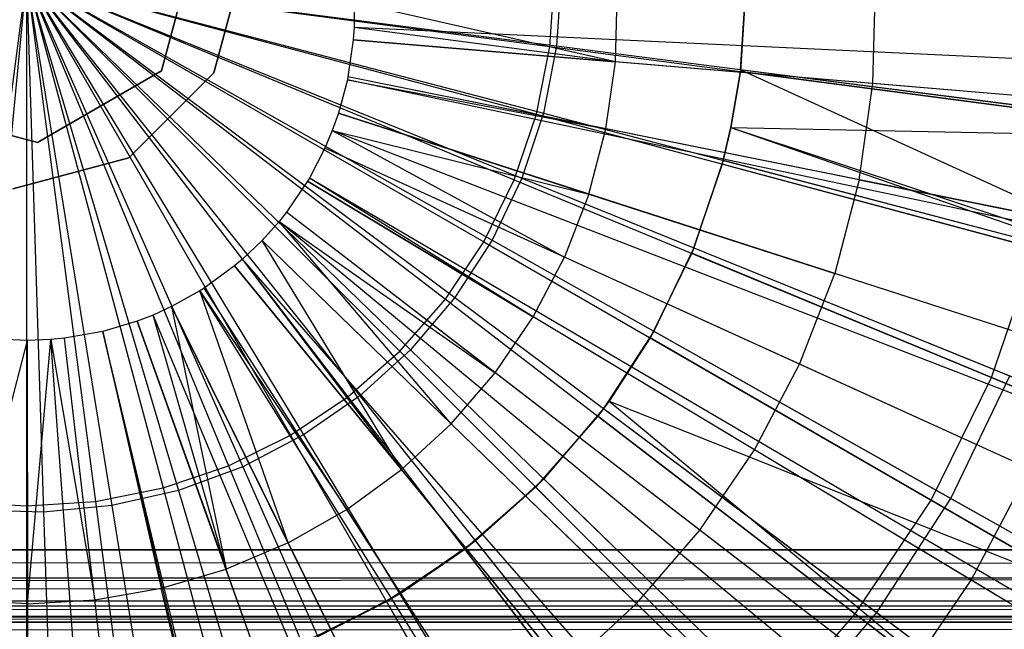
# Model space of a CAD drawing. Extents: x 0.2 to 40.1, y -6.7 to 6.7.
# Tile 244 of 256: x 18.817 to 19.354, y -3.792 to -3.46. Entities that reach past the tile are written whole.
import ezdxf

# ---------------------------------------------------------------- set-up
doc = ezdxf.new("R2010")
doc.units = 0
doc.header["$MEASUREMENT"] = 0
doc.layers.get('0').update_dxf_attribs({"color": 13, "linetype": 'CONTINUOUS'})

# ---------------------------------------------------------------- blocks, each defined once
blk = doc.blocks.new('SNOWBALL_XIV_PM3_STL')
at = {"color": 0}
for p, q in [((18.89401, -3.48748, 5.22034), (18.91427, -3.41185, 5.22034)), ((18.91427, -3.41185, 50.90144), (18.89401, -3.48748, 50.90144)), ((18.89401, -3.48748, 5.22034), (18.91427, -3.41185, 5.22034)), ((18.91427, -3.41185, 50.90144), (18.89401, -3.48748, 50.90144)), ((18.92263, -3.48858, 50.87138), (18.93962, -3.4252, 50.87138)), ((18.93962, -3.4252, 50.91075), (18.92263, -3.48858, 50.91075)), ((18.93962, -3.4252, 50.91075), (18.92263, -3.48858, 50.91075)), ((18.92263, -3.48858, 50.87138), (18.93962, -3.4252, 50.87138)), ((18.82023, -3.43654, 0.55123), (18.78258, -3.72252, 0.58311)), ((18.82023, -3.43654, 0.55123), (18.78258, -3.72252, 0.58311)), ((18.82023, -3.43654, 0.51186), (18.79219, -3.72719, 0.52998)), ((18.82023, -3.43654, 0.51186), (18.79219, -3.72719, 0.52998)), ((18.82023, -3.43654, 0.55123), (19.04907, -3.61214, 0.58311)), ((18.82023, -3.43654, 0.55123), (19.07003, -3.58077, 0.58311)), ((18.82023, -3.43654, 0.55123), (19.02419, -3.64051, 0.58311)), ((18.82023, -3.43654, 0.55123), (19.04907, -3.61214, 0.58311)), ((18.82023, -3.43654, 0.55123), (18.99582, -3.66538, 0.58311)), ((18.82023, -3.43654, 0.55123), (19.02419, -3.64051, 0.58311)), ((18.82023, -3.43654, 0.55123), (18.96445, -3.68635, 0.58311)), ((18.82023, -3.43654, 0.55123), (18.99582, -3.66538, 0.58311)), ((18.82023, -3.43654, 0.55123), (18.93061, -3.70303, 0.58311)), ((18.82023, -3.43654, 0.55123), (18.96445, -3.68635, 0.58311)), ((18.82023, -3.43654, 0.55123), (18.89488, -3.71516, 0.58311)), ((18.82023, -3.43654, 0.55123), (18.93061, -3.70303, 0.58311)), ((18.82023, -3.43654, 0.55123), (18.85788, -3.72252, 0.58311)), ((18.82023, -3.43654, 0.55123), (18.89488, -3.71516, 0.58311)), ((18.82023, -3.43654, 0.55123), (19.10621, -3.47419, 0.58311)), ((18.82023, -3.43654, 0.55123), (19.09885, -3.5112, 0.58311)), ((18.82023, -3.43654, 0.55123), (19.10621, -3.47419, 0.58311)), ((18.82023, -3.43654, 0.55123), (19.08672, -3.54693, 0.58311)), ((18.82023, -3.43654, 0.55123), (19.09885, -3.5112, 0.58311)), ((18.82023, -3.43654, 0.55123), (19.07003, -3.58077, 0.58311)), ((18.82023, -3.43654, 0.55123), (19.08672, -3.54693, 0.58311)), ((18.82023, -3.43654, 0.51186), (18.82959, -3.72839, 0.52998)), ((18.82023, -3.43654, 0.51186), (18.82959, -3.72839, 0.52998)), ((18.82023, -3.43654, 0.51186), (18.86683, -3.7248, 0.52998)), ((18.82023, -3.43654, 0.51186), (19.09088, -3.54612, 0.52998)), ((18.82023, -3.43654, 0.51186), (19.10268, -3.51061, 0.52998)), ((18.82023, -3.43654, 0.51186), (19.07465, -3.57983, 0.52998)), ((18.82023, -3.43654, 0.51186), (19.09088, -3.54612, 0.52998)), ((18.82023, -3.43654, 0.51186), (19.10268, -3.51061, 0.52998)), ((18.82023, -3.43654, 0.51186), (19.10983, -3.47388, 0.52998)), ((18.82023, -3.43654, 0.51186), (18.86683, -3.7248, 0.52998)), ((18.82023, -3.43654, 0.51186), (18.90331, -3.71647, 0.52998)), ((18.82023, -3.43654, 0.51186), (18.90331, -3.71647, 0.52998)), ((18.82023, -3.43654, 0.51186), (18.93842, -3.70355, 0.52998)), ((18.82023, -3.43654, 0.51186), (18.93842, -3.70355, 0.52998)), ((18.82023, -3.43654, 0.51186), (18.9716, -3.68624, 0.52998)), ((18.82023, -3.43654, 0.51186), (18.9716, -3.68624, 0.52998)), ((18.82023, -3.43654, 0.51186), (19.00228, -3.66483, 0.52998)), ((18.82023, -3.43654, 0.51186), (19.02998, -3.63968, 0.52998)), ((18.82023, -3.43654, 0.51186), (19.05424, -3.61119, 0.52998)), ((18.82023, -3.43654, 0.51186), (19.00228, -3.66483, 0.52998)), ((18.82023, -3.43654, 0.51186), (19.02998, -3.63968, 0.52998)), ((18.82023, -3.43654, 0.51186), (19.05424, -3.61119, 0.52998)), ((18.82023, -3.43654, 0.51186), (19.07465, -3.57983, 0.52998)), ((18.82023, -3.43654, 0.51186), (19.10983, -3.47388, 0.52998)), ((18.82023, -3.43654, 0.55123), (18.82023, -3.72499, 0.58311)), ((18.82023, -3.43654, 0.55123), (18.85788, -3.72252, 0.58311)), ((18.82023, -3.43654, 0.55123), (18.82023, -3.72499, 0.58311)), ((19.10621, -3.47419, 0.58311), (19.10868, -3.43654, 0.58311)), ((19.10621, -3.47419, 0.58311), (19.10868, -3.43654, 0.58311)), ((19.11222, -3.43654, 0.52998), (19.10983, -3.47388, 0.52998)), ((19.11222, -3.43654, 0.52998), (19.10983, -3.47388, 0.52998)), ((19.21358, -3.43654, 5.13898), (19.21022, -3.48789, 5.13898)), ((19.21358, -3.43654, 5.13898), (19.21022, -3.48789, 5.13898)), ((19.21035, -3.48684, 5.20329), (19.21358, -3.43654, 5.13898)), ((19.21358, -3.43654, 5.20329), (19.21035, -3.48684, 5.20329)), ((19.21035, -3.48684, 5.20329), (19.21358, -3.43654, 5.13898)), ((19.21358, -3.43654, 5.20329), (19.21035, -3.48684, 5.20329)), ((19.28255, -3.49444, 5.2463), (19.28397, -3.44149, 5.2463)), ((19.28255, -3.49444, 5.2463), (19.28397, -3.44149, 5.2463)), ((19.14198, -3.48261, 5.28051), (19.14297, -3.44575, 5.28051)), ((19.14198, -3.48261, 5.28051), (19.14297, -3.44575, 5.28051)), ((18.99928, -3.4501, 5.30697), (18.99917, -3.46387, 5.30697)), ((18.99928, -3.4501, 5.30697), (18.99917, -3.46387, 5.30697)), ((19.14198, -3.48261, 5.28051), (18.99928, -3.4501, 5.30697)), ((19.14198, -3.48261, 5.28051), (18.99928, -3.4501, 5.30697)), ((18.99917, -3.46387, 5.30697), (18.99873, -3.47055, 5.30697)), ((18.99917, -3.46387, 5.30697), (18.99873, -3.47055, 5.30697)), ((19.14198, -3.48261, 5.28051), (18.99917, -3.46387, 5.30697)), ((19.14198, -3.48261, 5.28051), (18.99917, -3.46387, 5.30697)), ((19.70509, -3.49682, 5.09043), (18.99917, -3.46387, 5.30697)), ((19.70509, -3.49682, 5.09043), (18.99917, -3.46387, 5.30697)), ((18.99873, -3.47055, 5.30697), (18.99585, -3.4908, 5.30697)), ((18.99873, -3.47055, 5.30697), (18.99585, -3.4908, 5.30697)), ((18.99873, -3.47055, 5.30697), (19.14198, -3.48261, 5.28051)), ((18.99873, -3.47055, 5.30697), (19.14198, -3.48261, 5.28051)), ((19.70293, -3.52983, 5.09043), (18.99873, -3.47055, 5.30697)), ((19.70293, -3.52983, 5.09043), (18.99873, -3.47055, 5.30697)), ((19.09885, -3.5112, 0.58311), (19.10621, -3.47419, 0.58311)), ((19.09885, -3.5112, 0.58311), (19.10621, -3.47419, 0.58311)), ((19.10983, -3.47388, 0.52998), (19.10268, -3.51061, 0.52998)), ((19.10983, -3.47388, 0.52998), (19.10268, -3.51061, 0.52998)), ((19.10621, -3.47419, 0.58311), (19.38602, -3.51103, 0.65071)), ((19.10621, -3.47419, 0.58311), (19.38602, -3.51103, 0.65071)), ((19.10983, -3.47388, 0.52998), (19.39498, -3.51065, 0.58405)), ((19.10983, -3.47388, 0.52998), (19.39498, -3.51065, 0.58405)), ((19.13679, -3.51911, 5.28051), (19.14198, -3.48261, 5.28051)), ((19.13679, -3.51911, 5.28051), (19.14198, -3.48261, 5.28051)), ((19.28255, -3.49444, 5.2463), (19.14198, -3.48261, 5.28051)), ((19.28255, -3.49444, 5.2463), (19.14198, -3.48261, 5.28051)), ((18.82619, -3.52663, 5.22034), (18.89401, -3.48748, 5.22034)), ((18.89401, -3.48748, 50.90144), (18.82619, -3.52663, 50.90144)), ((18.82619, -3.52663, 5.22034), (18.89401, -3.48748, 5.22034)), ((18.89401, -3.48748, 50.90144), (18.82619, -3.52663, 50.90144)), ((18.87623, -3.53498, 50.87138), (18.92263, -3.48858, 50.87138)), ((18.92263, -3.48858, 50.91075), (18.87623, -3.53498, 50.91075)), ((18.92263, -3.48858, 50.91075), (18.87623, -3.53498, 50.91075)), ((18.87623, -3.53498, 50.87138), (18.92263, -3.48858, 50.87138)), ((18.89401, -3.48748, 50.90144), (18.89401, -3.48748, 5.22034)), ((18.89401, -3.48748, 50.90144), (18.89401, -3.48748, 5.22034)), ((18.92263, -3.48858, 50.91075), (18.92263, -3.48858, 50.87138)), ((18.92263, -3.48858, 50.91075), (18.92263, -3.48858, 50.87138)), ((19.21035, -3.48684, 5.20329), (19.20499, -3.51833, 5.20329)), ((19.21035, -3.48684, 5.20329), (19.20499, -3.51833, 5.20329)), ((19.21022, -3.48789, 5.13898), (19.20499, -3.51833, 5.13898)), ((19.20499, -3.51833, 5.20329), (19.21022, -3.48789, 5.13898)), ((19.21022, -3.48789, 5.13898), (19.20499, -3.51833, 5.13898)), ((19.20499, -3.51833, 5.20329), (19.21022, -3.48789, 5.13898)), ((19.21035, -3.48684, 5.20329), (19.21022, -3.48789, 5.13898)), ((19.21035, -3.48684, 5.20329), (19.21022, -3.48789, 5.13898)), ((19.48664, -3.52428, 5.05847), (19.21022, -3.48789, 5.13898)), ((19.48664, -3.52428, 5.05847), (19.21022, -3.48789, 5.13898)), ((19.4763, -3.60858, 5.13681), (19.21035, -3.48684, 5.20329)), ((19.49292, -3.52328, 5.13681), (19.21035, -3.48684, 5.20329)), ((19.4763, -3.60858, 5.13681), (19.21035, -3.48684, 5.20329)), ((19.49292, -3.52328, 5.13681), (19.21035, -3.48684, 5.20329)), ((18.99551, -3.49247, 5.30697), (18.99069, -3.51059, 5.30697)), ((18.99551, -3.49247, 5.30697), (18.99069, -3.51059, 5.30697)), ((18.99585, -3.4908, 5.30697), (18.99551, -3.49247, 5.30697)), ((18.99585, -3.4908, 5.30697), (18.99551, -3.49247, 5.30697)), ((18.99551, -3.49247, 5.30697), (19.13679, -3.51911, 5.28051)), ((18.99551, -3.49247, 5.30697), (19.13679, -3.51911, 5.28051)), ((19.68701, -3.63823, 5.09043), (18.99551, -3.49247, 5.30697)), ((19.68701, -3.63823, 5.09043), (18.99551, -3.49247, 5.30697)), ((19.13679, -3.51911, 5.28051), (18.99585, -3.4908, 5.30697)), ((19.13679, -3.51911, 5.28051), (18.99585, -3.4908, 5.30697)), ((19.68871, -3.62997, 5.09043), (18.99585, -3.4908, 5.30697)), ((19.68871, -3.62997, 5.09043), (18.99585, -3.4908, 5.30697)), ((19.2751, -3.54689, 5.2463), (19.28255, -3.49444, 5.2463)), ((19.2751, -3.54689, 5.2463), (19.28255, -3.49444, 5.2463)), ((19.42012, -3.50602, 5.20447), (19.28255, -3.49444, 5.2463)), ((19.42012, -3.50602, 5.20447), (19.28255, -3.49444, 5.2463)), ((18.75056, -3.50636, 5.22034), (18.82619, -3.52663, 5.22034)), ((18.82619, -3.52663, 50.90144), (18.75056, -3.50636, 50.90144)), ((18.75056, -3.50636, 5.22034), (18.82619, -3.52663, 5.22034)), ((18.82619, -3.52663, 50.90144), (18.75056, -3.50636, 50.90144)), ((18.99069, -3.51059, 5.30697), (18.98731, -3.52011, 5.30697)), ((18.99069, -3.51059, 5.30697), (18.98731, -3.52011, 5.30697)), ((18.99069, -3.51059, 5.30697), (19.12748, -3.55478, 5.28051)), ((18.99069, -3.51059, 5.30697), (19.12748, -3.55478, 5.28051)), ((19.66316, -3.72783, 5.09043), (18.99069, -3.51059, 5.30697)), ((19.66316, -3.72783, 5.09043), (18.99069, -3.51059, 5.30697)), ((19.08672, -3.54693, 0.58311), (19.09885, -3.5112, 0.58311)), ((19.08672, -3.54693, 0.58311), (19.09885, -3.5112, 0.58311)), ((19.10268, -3.51061, 0.52998), (19.09088, -3.54612, 0.52998)), ((19.10268, -3.51061, 0.52998), (19.09088, -3.54612, 0.52998)), ((19.09885, -3.5112, 0.58311), (19.37145, -3.58424, 0.65071)), ((19.09885, -3.5112, 0.58311), (19.37145, -3.58424, 0.65071)), ((19.10268, -3.51061, 0.52998), (19.38079, -3.58354, 0.58405)), ((19.10268, -3.51061, 0.52998), (19.38079, -3.58354, 0.58405)), ((18.98731, -3.52011, 5.30697), (18.9833, -3.52966, 5.30697)), ((18.98731, -3.52011, 5.30697), (18.9833, -3.52966, 5.30697)), ((18.98731, -3.52011, 5.30697), (19.12748, -3.55478, 5.28051)), ((18.98731, -3.52011, 5.30697), (19.12748, -3.55478, 5.28051)), ((18.98731, -3.52011, 5.30697), (19.11417, -3.58916, 5.28051)), ((18.98731, -3.52011, 5.30697), (19.11417, -3.58916, 5.28051)), ((19.64648, -3.7749, 5.09043), (18.98731, -3.52011, 5.30697)), ((19.64648, -3.7749, 5.09043), (18.98731, -3.52011, 5.30697)), ((19.12748, -3.55478, 5.28051), (19.13679, -3.51911, 5.28051)), ((19.12748, -3.55478, 5.28051), (19.13679, -3.51911, 5.28051)), ((19.2751, -3.54689, 5.2463), (19.13679, -3.51911, 5.28051)), ((19.2751, -3.54689, 5.2463), (19.13679, -3.51911, 5.28051)), ((19.20499, -3.51833, 5.13898), (19.20018, -3.53835, 5.13898)), ((19.20499, -3.51833, 5.13898), (19.20018, -3.53835, 5.13898)), ((19.20072, -3.53632, 5.20329), (19.20499, -3.51833, 5.13898)), ((19.20499, -3.51833, 5.20329), (19.20072, -3.53632, 5.20329)), ((19.20072, -3.53632, 5.20329), (19.20499, -3.51833, 5.13898)), ((19.20499, -3.51833, 5.20329), (19.20072, -3.53632, 5.20329)), ((19.20499, -3.51833, 5.13898), (19.46949, -3.61051, 5.05847)), ((19.20499, -3.51833, 5.13898), (19.46949, -3.61051, 5.05847)), ((19.20499, -3.51833, 5.13898), (19.48664, -3.52428, 5.05847)), ((19.20499, -3.51833, 5.13898), (19.48664, -3.52428, 5.05847)), ((19.20499, -3.51833, 5.20329), (19.20499, -3.51833, 5.13898)), ((19.20499, -3.51833, 5.20329), (19.4763, -3.60858, 5.13681)), ((19.20499, -3.51833, 5.20329), (19.4763, -3.60858, 5.13681)), ((19.20499, -3.51833, 5.20329), (19.20499, -3.51833, 5.13898)), ((18.82619, -3.52663, 50.90144), (18.82619, -3.52663, 5.22034)), ((18.82619, -3.52663, 50.90144), (18.82619, -3.52663, 5.22034)), ((18.9833, -3.52966, 5.30697), (18.97479, -3.54607, 5.30697)), ((18.9833, -3.52966, 5.30697), (18.97479, -3.54607, 5.30697)), ((19.11417, -3.58916, 5.28051), (18.9833, -3.52966, 5.30697)), ((19.11417, -3.58916, 5.28051), (18.9833, -3.52966, 5.30697)), ((19.62663, -3.82214, 5.09043), (18.9833, -3.52966, 5.30697)), ((19.62663, -3.82214, 5.09043), (18.9833, -3.52966, 5.30697)), ((18.81284, -3.55197, 50.87138), (18.87623, -3.53498, 50.87138)), ((18.87623, -3.53498, 50.91075), (18.81284, -3.55197, 50.91075)), ((18.87623, -3.53498, 50.91075), (18.81284, -3.55197, 50.91075)), ((18.81284, -3.55197, 50.87138), (18.87623, -3.53498, 50.87138)), ((18.87623, -3.53498, 50.91075), (18.87623, -3.53498, 50.87138)), ((18.87623, -3.53498, 50.91075), (18.87623, -3.53498, 50.87138)), ((19.20018, -3.53835, 5.13898), (19.18364, -3.58707, 5.13898)), ((19.20018, -3.53835, 5.13898), (19.18364, -3.58707, 5.13898)), ((19.20072, -3.53632, 5.20329), (19.18483, -3.58415, 5.20329)), ((19.20072, -3.53632, 5.20329), (19.18483, -3.58415, 5.20329)), ((19.18483, -3.58415, 5.20329), (19.20018, -3.53835, 5.13898)), ((19.18483, -3.58415, 5.20329), (19.20018, -3.53835, 5.13898)), ((19.20072, -3.53632, 5.20329), (19.20018, -3.53835, 5.13898)), ((19.20072, -3.53632, 5.20329), (19.20018, -3.53835, 5.13898)), ((19.46949, -3.61051, 5.05847), (19.20018, -3.53835, 5.13898)), ((19.46949, -3.61051, 5.05847), (19.20018, -3.53835, 5.13898)), ((19.20072, -3.53632, 5.20329), (19.4763, -3.60858, 5.13681)), ((19.20072, -3.53632, 5.20329), (19.4763, -3.60858, 5.13681)), ((18.97379, -3.54777, 5.30697), (18.96227, -3.56467, 5.30697)), ((18.97379, -3.54777, 5.30697), (18.96227, -3.56467, 5.30697)), ((18.97479, -3.54607, 5.30697), (18.97379, -3.54777, 5.30697)), ((18.97479, -3.54607, 5.30697), (18.97379, -3.54777, 5.30697)), ((18.97379, -3.54777, 5.30697), (19.09702, -3.62179, 5.28051)), ((18.97379, -3.54777, 5.30697), (19.09702, -3.62179, 5.28051)), ((19.57958, -3.91167, 5.09043), (18.97379, -3.54777, 5.30697)), ((19.57958, -3.91167, 5.09043), (18.97379, -3.54777, 5.30697)), ((19.09702, -3.62179, 5.28051), (18.97479, -3.54607, 5.30697)), ((19.09702, -3.62179, 5.28051), (18.97479, -3.54607, 5.30697)), ((19.58454, -3.90331, 5.09043), (18.97479, -3.54607, 5.30697)), ((19.58454, -3.90331, 5.09043), (18.97479, -3.54607, 5.30697)), ((19.07003, -3.58077, 0.58311), (19.08672, -3.54693, 0.58311)), ((19.07003, -3.58077, 0.58311), (19.08672, -3.54693, 0.58311)), ((19.09088, -3.54612, 0.52998), (19.07465, -3.57983, 0.52998)), ((19.09088, -3.54612, 0.52998), (19.07465, -3.57983, 0.52998)), ((19.08672, -3.54693, 0.58311), (19.34746, -3.65493, 0.65071)), ((19.08672, -3.54693, 0.58311), (19.34746, -3.65493, 0.65071)), ((19.09088, -3.54612, 0.52998), (19.35739, -3.65401, 0.58405)), ((19.09088, -3.54612, 0.52998), (19.35739, -3.65401, 0.58405)), ((19.2751, -3.54689, 5.2463), (19.26172, -3.59814, 5.2463)), ((19.2751, -3.54689, 5.2463), (19.26172, -3.59814, 5.2463)), ((19.2751, -3.54689, 5.2463), (19.41045, -3.57408, 5.20447)), ((19.2751, -3.54689, 5.2463), (19.41045, -3.57408, 5.20447)), ((19.12748, -3.55478, 5.28051), (19.11417, -3.58916, 5.28051)), ((19.12748, -3.55478, 5.28051), (19.11417, -3.58916, 5.28051)), ((19.12748, -3.55478, 5.28051), (19.26172, -3.59814, 5.2463)), ((19.12748, -3.55478, 5.28051), (19.26172, -3.59814, 5.2463)), ((18.96227, -3.56467, 5.30697), (18.95826, -3.56969, 5.30697)), ((18.96227, -3.56467, 5.30697), (18.95826, -3.56969, 5.30697)), ((19.07626, -3.65226, 5.28051), (18.96227, -3.56467, 5.30697)), ((19.07626, -3.65226, 5.28051), (18.96227, -3.56467, 5.30697)), ((19.52263, -3.99526, 5.09043), (18.96227, -3.56467, 5.30697)), ((19.52263, -3.99526, 5.09043), (18.96227, -3.56467, 5.30697)), ((18.95826, -3.56969, 5.30697), (18.9489, -3.58015, 5.30697)), ((18.95826, -3.56969, 5.30697), (18.9489, -3.58015, 5.30697)), ((19.05216, -3.68016, 5.28051), (18.95826, -3.56969, 5.30697)), ((18.95826, -3.56969, 5.30697), (19.07626, -3.65226, 5.28051)), ((19.05216, -3.68016, 5.28051), (18.95826, -3.56969, 5.30697)), ((18.95826, -3.56969, 5.30697), (19.07626, -3.65226, 5.28051)), ((19.50282, -4.02011, 5.09043), (18.95826, -3.56969, 5.30697)), ((19.50282, -4.02011, 5.09043), (18.95826, -3.56969, 5.30697)), ((18.9489, -3.58015, 5.30697), (18.93816, -3.59036, 5.30697)), ((18.9489, -3.58015, 5.30697), (18.93816, -3.59036, 5.30697)), ((18.9489, -3.58015, 5.30697), (19.05216, -3.68016, 5.28051)), ((19.02505, -3.70514, 5.28051), (18.9489, -3.58015, 5.30697)), ((19.02505, -3.70514, 5.28051), (18.9489, -3.58015, 5.30697)), ((18.9489, -3.58015, 5.30697), (19.05216, -3.68016, 5.28051)), ((19.45653, -4.07181, 5.09043), (18.9489, -3.58015, 5.30697)), ((19.45653, -4.07181, 5.09043), (18.9489, -3.58015, 5.30697)), ((19.04907, -3.61214, 0.58311), (19.07003, -3.58077, 0.58311)), ((19.04907, -3.61214, 0.58311), (19.07003, -3.58077, 0.58311)), ((19.07465, -3.57983, 0.52998), (19.05424, -3.61119, 0.52998)), ((19.07465, -3.57983, 0.52998), (19.05424, -3.61119, 0.52998)), ((19.07003, -3.58077, 0.58311), (19.31444, -3.72188, 0.65071)), ((19.07003, -3.58077, 0.58311), (19.31444, -3.72188, 0.65071)), ((19.07465, -3.57983, 0.52998), (19.32517, -3.72092, 0.58405)), ((19.07465, -3.57983, 0.52998), (19.32517, -3.72092, 0.58405)), ((19.18364, -3.58707, 5.13898), (19.16088, -3.63322, 5.13898)), ((19.18364, -3.58707, 5.13898), (19.16088, -3.63322, 5.13898)), ((19.18483, -3.58415, 5.20329), (19.16296, -3.62957, 5.20329)), ((19.18483, -3.58415, 5.20329), (19.16296, -3.62957, 5.20329)), ((19.16296, -3.62957, 5.20329), (19.18364, -3.58707, 5.13898)), ((19.16296, -3.62957, 5.20329), (19.18364, -3.58707, 5.13898)), ((19.18483, -3.58415, 5.20329), (19.18364, -3.58707, 5.13898)), ((19.18483, -3.58415, 5.20329), (19.18364, -3.58707, 5.13898)), ((19.44123, -3.69377, 5.05847), (19.18364, -3.58707, 5.13898)), ((19.44123, -3.69377, 5.05847), (19.18364, -3.58707, 5.13898)), ((19.18483, -3.58415, 5.20329), (19.44892, -3.69107, 5.13681)), ((19.18483, -3.58415, 5.20329), (19.44892, -3.69107, 5.13681)), ((19.34746, -3.65493, 0.65071), (19.37145, -3.58424, 0.65071)), ((19.34746, -3.65493, 0.65071), (19.37145, -3.58424, 0.65071)), ((18.93816, -3.59036, 5.30697), (18.93386, -3.594, 5.30697)), ((18.93816, -3.59036, 5.30697), (18.93386, -3.594, 5.30697)), ((19.02505, -3.70514, 5.28051), (18.93816, -3.59036, 5.30697)), ((19.02505, -3.70514, 5.28051), (18.93816, -3.59036, 5.30697)), ((19.40341, -4.1223, 5.09043), (18.93816, -3.59036, 5.30697)), ((19.40341, -4.1223, 5.09043), (18.93816, -3.59036, 5.30697)), ((19.09702, -3.62179, 5.28051), (19.11417, -3.58916, 5.28051)), ((19.09702, -3.62179, 5.28051), (19.11417, -3.58916, 5.28051)), ((19.24258, -3.64754, 5.2463), (19.11417, -3.58916, 5.28051)), ((19.24258, -3.64754, 5.2463), (19.11417, -3.58916, 5.28051)), ((18.93386, -3.594, 5.30697), (18.91733, -3.60605, 5.30697)), ((18.93386, -3.594, 5.30697), (18.91733, -3.60605, 5.30697)), ((18.93386, -3.594, 5.30697), (19.02505, -3.70514, 5.28051)), ((18.93386, -3.594, 5.30697), (19.02505, -3.70514, 5.28051)), ((19.38213, -4.14033, 5.09043), (18.93386, -3.594, 5.30697)), ((19.38213, -4.14033, 5.09043), (18.93386, -3.594, 5.30697)), ((19.24258, -3.64754, 5.2463), (19.26172, -3.59814, 5.2463)), ((19.24258, -3.64754, 5.2463), (19.26172, -3.59814, 5.2463)), ((19.39309, -3.64058, 5.20447), (19.26172, -3.59814, 5.2463)), ((19.39309, -3.64058, 5.20447), (19.26172, -3.59814, 5.2463)), ((18.915, -3.60753, 5.30697), (18.89954, -3.61614, 5.30697)), ((18.915, -3.60753, 5.30697), (18.89954, -3.61614, 5.30697)), ((18.91733, -3.60605, 5.30697), (18.915, -3.60753, 5.30697)), ((18.91733, -3.60605, 5.30697), (18.915, -3.60753, 5.30697)), ((18.96318, -3.74504, 5.28051), (18.915, -3.60753, 5.30697)), ((18.915, -3.60753, 5.30697), (18.99526, -3.72686, 5.28051)), ((18.96318, -3.74504, 5.28051), (18.915, -3.60753, 5.30697)), ((18.915, -3.60753, 5.30697), (18.99526, -3.72686, 5.28051)), ((19.2889, -4.20721, 5.09043), (18.915, -3.60753, 5.30697)), ((19.2889, -4.20721, 5.09043), (18.915, -3.60753, 5.30697)), ((18.99526, -3.72686, 5.28051), (18.91733, -3.60605, 5.30697)), ((18.99526, -3.72686, 5.28051), (18.91733, -3.60605, 5.30697)), ((19.3004, -4.19991, 5.09043), (18.91733, -3.60605, 5.30697)), ((19.3004, -4.19991, 5.09043), (18.91733, -3.60605, 5.30697)), ((19.02419, -3.64051, 0.58311), (19.04907, -3.61214, 0.58311)), ((19.02419, -3.64051, 0.58311), (19.04907, -3.61214, 0.58311)), ((19.05424, -3.61119, 0.52998), (19.02998, -3.63968, 0.52998)), ((19.05424, -3.61119, 0.52998), (19.02998, -3.63968, 0.52998)), ((19.04907, -3.61214, 0.58311), (19.27297, -3.78394, 0.65071)), ((19.04907, -3.61214, 0.58311), (19.27297, -3.78394, 0.65071)), ((19.05424, -3.61119, 0.52998), (19.28466, -3.78316, 0.58405)), ((19.05424, -3.61119, 0.52998), (19.28466, -3.78316, 0.58405)), ((18.89954, -3.61614, 5.30697), (18.88939, -3.62076, 5.30697)), ((18.89954, -3.61614, 5.30697), (18.88939, -3.62076, 5.30697)), ((18.89954, -3.61614, 5.30697), (18.96318, -3.74504, 5.28051)), ((18.89954, -3.61614, 5.30697), (18.96318, -3.74504, 5.28051)), ((18.89954, -3.61614, 5.30697), (18.92925, -3.75945, 5.28051)), ((18.89954, -3.61614, 5.30697), (18.92925, -3.75945, 5.28051)), ((19.21242, -4.2498, 5.09043), (18.89954, -3.61614, 5.30697)), ((19.21242, -4.2498, 5.09043), (18.89954, -3.61614, 5.30697)), ((18.88071, -3.62414, 5.30697), (18.86199, -3.62972, 5.30697)), ((18.88071, -3.62414, 5.30697), (18.86199, -3.62972, 5.30697)), ((18.88939, -3.62076, 5.30697), (18.88071, -3.62414, 5.30697)), ((18.88939, -3.62076, 5.30697), (18.88071, -3.62414, 5.30697)), ((18.88071, -3.62414, 5.30697), (18.92925, -3.75945, 5.28051)), ((18.88071, -3.62414, 5.30697), (18.92925, -3.75945, 5.28051)), ((19.11932, -4.28933, 5.09043), (18.88071, -3.62414, 5.30697)), ((19.11932, -4.28933, 5.09043), (18.88071, -3.62414, 5.30697)), ((18.92925, -3.75945, 5.28051), (18.88939, -3.62076, 5.30697)), ((18.92925, -3.75945, 5.28051), (18.88939, -3.62076, 5.30697)), ((19.16225, -4.27266, 5.09043), (18.88939, -3.62076, 5.30697)), ((19.16225, -4.27266, 5.09043), (18.88939, -3.62076, 5.30697)), ((19.07626, -3.65226, 5.28051), (19.09702, -3.62179, 5.28051)), ((19.07626, -3.65226, 5.28051), (19.09702, -3.62179, 5.28051)), ((19.21794, -3.69443, 5.2463), (19.09702, -3.62179, 5.28051)), ((19.21794, -3.69443, 5.2463), (19.09702, -3.62179, 5.28051)), ((18.86199, -3.62972, 5.30697), (18.84095, -3.63345, 5.30697)), ((18.86199, -3.62972, 5.30697), (18.84095, -3.63345, 5.30697)), ((18.86199, -3.62972, 5.30697), (18.89389, -3.7699, 5.28051)), ((18.86199, -3.62972, 5.30697), (18.89389, -3.7699, 5.28051)), ((19.02674, -4.31694, 5.09043), (18.86199, -3.62972, 5.30697)), ((19.02674, -4.31694, 5.09043), (18.86199, -3.62972, 5.30697)), ((19.02233, -4.31799, 5.09043), (18.86199, -3.62972, 5.30697)), ((19.02233, -4.31799, 5.09043), (18.86199, -3.62972, 5.30697)), ((19.16296, -3.62957, 5.20329), (19.13547, -3.67181, 5.20329)), ((19.16296, -3.62957, 5.20329), (19.13547, -3.67181, 5.20329)), ((19.16296, -3.62957, 5.20329), (19.16088, -3.63322, 5.13898)), ((19.16296, -3.62957, 5.20329), (19.16088, -3.63322, 5.13898)), ((19.16296, -3.62957, 5.20329), (19.41121, -3.76937, 5.13681)), ((19.16296, -3.62957, 5.20329), (19.41121, -3.76937, 5.13681)), ((18.82053, -3.63465, 5.30697), (18.78396, -3.77637, 5.28051)), ((18.82053, -3.63465, 5.30697), (18.78396, -3.77637, 5.28051)), ((18.82053, -3.63465, 5.30697), (18.80468, -3.63398, 5.30697)), ((18.82053, -3.63465, 5.30697), (18.80468, -3.63398, 5.30697)), ((18.83351, -3.63416, 5.30697), (18.82053, -3.63465, 5.30697)), ((18.83351, -3.63416, 5.30697), (18.82053, -3.63465, 5.30697)), ((18.82053, -3.63465, 5.30697), (18.82077, -3.77841, 5.28051)), ((18.82053, -3.63465, 5.30697), (18.82077, -3.77841, 5.28051)), ((18.82173, -4.34135, 5.09043), (18.82053, -3.63465, 5.30697)), ((18.82173, -4.34135, 5.09043), (18.82053, -3.63465, 5.30697)), ((18.82077, -3.77841, 5.28051), (18.83351, -3.63416, 5.30697)), ((18.82077, -3.77841, 5.28051), (18.83351, -3.63416, 5.30697)), ((18.84095, -3.63345, 5.30697), (18.83351, -3.63416, 5.30697)), ((18.84095, -3.63345, 5.30697), (18.83351, -3.63416, 5.30697)), ((18.83351, -3.63416, 5.30697), (18.85758, -3.77624, 5.28051)), ((18.83351, -3.63416, 5.30697), (18.85758, -3.77624, 5.28051)), ((18.88589, -4.33891, 5.09043), (18.83351, -3.63416, 5.30697)), ((18.88589, -4.33891, 5.09043), (18.83351, -3.63416, 5.30697)), ((18.85758, -3.77624, 5.28051), (18.84095, -3.63345, 5.30697)), ((18.85758, -3.77624, 5.28051), (18.84095, -3.63345, 5.30697)), ((18.92269, -4.3354, 5.09043), (18.84095, -3.63345, 5.30697)), ((18.92269, -4.3354, 5.09043), (18.84095, -3.63345, 5.30697)), ((19.16088, -3.63322, 5.13898), (19.13846, -3.66775, 5.13898)), ((19.16088, -3.63322, 5.13898), (19.13846, -3.66775, 5.13898)), ((19.40234, -3.77263, 5.05847), (19.16088, -3.63322, 5.13898)), ((19.40234, -3.77263, 5.05847), (19.16088, -3.63322, 5.13898)), ((18.99582, -3.66538, 0.58311), (19.02419, -3.64051, 0.58311)), ((18.99582, -3.66538, 0.58311), (19.02419, -3.64051, 0.58311)), ((19.02998, -3.63968, 0.52998), (19.00228, -3.66483, 0.52998)), ((19.02998, -3.63968, 0.52998), (19.00228, -3.66483, 0.52998)), ((19.02419, -3.64051, 0.58311), (19.22375, -3.84007, 0.65071)), ((19.02419, -3.64051, 0.58311), (19.22375, -3.84007, 0.65071)), ((19.02998, -3.63968, 0.52998), (19.23652, -3.8397, 0.58405)), ((19.02998, -3.63968, 0.52998), (19.23652, -3.8397, 0.58405)), ((19.21794, -3.69443, 5.2463), (19.24258, -3.64754, 5.2463)), ((19.21794, -3.69443, 5.2463), (19.24258, -3.64754, 5.2463)), ((19.36826, -3.70468, 5.20447), (19.24258, -3.64754, 5.2463)), ((19.36826, -3.70468, 5.20447), (19.24258, -3.64754, 5.2463)), ((19.05216, -3.68016, 5.28051), (19.07626, -3.65226, 5.28051)), ((19.05216, -3.68016, 5.28051), (19.07626, -3.65226, 5.28051)), ((19.18811, -3.73821, 5.2463), (19.07626, -3.65226, 5.28051)), ((19.18811, -3.73821, 5.2463), (19.07626, -3.65226, 5.28051)), ((19.31444, -3.72188, 0.65071), (19.34746, -3.65493, 0.65071)), ((19.31444, -3.72188, 0.65071), (19.34746, -3.65493, 0.65071)), ((19.32517, -3.72092, 0.58405), (19.35739, -3.65401, 0.58405)), ((19.32517, -3.72092, 0.58405), (19.35739, -3.65401, 0.58405)), ((19.34746, -3.65493, 0.65071), (19.59838, -3.75886, 0.75297)), ((19.34746, -3.65493, 0.65071), (19.59838, -3.75886, 0.75297)), ((18.96445, -3.68635, 0.58311), (18.99582, -3.66538, 0.58311)), ((18.96445, -3.68635, 0.58311), (18.99582, -3.66538, 0.58311)), ((19.00228, -3.66483, 0.52998), (18.9716, -3.68624, 0.52998)), ((19.00228, -3.66483, 0.52998), (18.9716, -3.68624, 0.52998)), ((18.99582, -3.66538, 0.58311), (19.16763, -3.88929, 0.65071)), ((18.99582, -3.66538, 0.58311), (19.16763, -3.88929, 0.65071)), ((19.00228, -3.66483, 0.52998), (19.18155, -3.88962, 0.58405)), ((19.00228, -3.66483, 0.52998), (19.18155, -3.88962, 0.58405)), ((19.13846, -3.66775, 5.13898), (19.1323, -3.676, 5.13898)), ((19.13846, -3.66775, 5.13898), (19.1323, -3.676, 5.13898)), ((19.13547, -3.67181, 5.20329), (19.13846, -3.66775, 5.13898)), ((19.13547, -3.67181, 5.20329), (19.13846, -3.66775, 5.13898)), ((19.13846, -3.66775, 5.13898), (19.35349, -3.84573, 5.05847)), ((19.13846, -3.66775, 5.13898), (19.35349, -3.84573, 5.05847)), ((19.13846, -3.66775, 5.13898), (19.40234, -3.77263, 5.05847)), ((19.13846, -3.66775, 5.13898), (19.40234, -3.77263, 5.05847)), ((19.13547, -3.67181, 5.20329), (19.10279, -3.71019, 5.20329)), ((19.13547, -3.67181, 5.20329), (19.10279, -3.71019, 5.20329)), ((19.13547, -3.67181, 5.20329), (19.1323, -3.676, 5.13898)), ((19.13547, -3.67181, 5.20329), (19.1323, -3.676, 5.13898)), ((19.13547, -3.67181, 5.20329), (19.36379, -3.84221, 5.13681)), ((19.13547, -3.67181, 5.20329), (19.36379, -3.84221, 5.13681)), ((19.1323, -3.676, 5.13898), (19.09837, -3.71469, 5.13898)), ((19.1323, -3.676, 5.13898), (19.09837, -3.71469, 5.13898)), ((19.10279, -3.71019, 5.20329), (19.1323, -3.676, 5.13898)), ((19.10279, -3.71019, 5.20329), (19.1323, -3.676, 5.13898)), ((19.35349, -3.84573, 5.05847), (19.1323, -3.676, 5.13898)), ((19.35349, -3.84573, 5.05847), (19.1323, -3.676, 5.13898)), ((19.02505, -3.70514, 5.28051), (19.05216, -3.68016, 5.28051)), ((19.02505, -3.70514, 5.28051), (19.05216, -3.68016, 5.28051)), ((19.15349, -3.7783, 5.2463), (19.05216, -3.68016, 5.28051)), ((19.15349, -3.7783, 5.2463), (19.05216, -3.68016, 5.28051)), ((18.93061, -3.70303, 0.58311), (18.96445, -3.68635, 0.58311)), ((18.93061, -3.70303, 0.58311), (18.96445, -3.68635, 0.58311)), ((18.9716, -3.68624, 0.52998), (18.93842, -3.70355, 0.52998)), ((18.9716, -3.68624, 0.52998), (18.93842, -3.70355, 0.52998)), ((18.96445, -3.68635, 0.58311), (19.10556, -3.93076, 0.65071)), ((18.96445, -3.68635, 0.58311), (19.10556, -3.93076, 0.65071)), ((18.9716, -3.68624, 0.52998), (19.12064, -3.93211, 0.58405)), ((18.9716, -3.68624, 0.52998), (19.12064, -3.93211, 0.58405)), ((19.18811, -3.73821, 5.2463), (19.21794, -3.69443, 5.2463)), ((19.18811, -3.73821, 5.2463), (19.21794, -3.69443, 5.2463)), ((19.33629, -3.76553, 5.20447), (19.21794, -3.69443, 5.2463)), ((19.33629, -3.76553, 5.20447), (19.21794, -3.69443, 5.2463)), ((18.89488, -3.71516, 0.58311), (18.93061, -3.70303, 0.58311)), ((18.89488, -3.71516, 0.58311), (18.93061, -3.70303, 0.58311)), ((18.93842, -3.70355, 0.52998), (18.90331, -3.71647, 0.52998)), ((18.93842, -3.70355, 0.52998), (18.90331, -3.71647, 0.52998)), ((18.93061, -3.70303, 0.58311), (19.03861, -3.96377, 0.65071)), ((18.93061, -3.70303, 0.58311), (19.03861, -3.96377, 0.65071)), ((18.93842, -3.70355, 0.52998), (19.05481, -3.96646, 0.58405)), ((18.93842, -3.70355, 0.52998), (19.05481, -3.96646, 0.58405)), ((18.99526, -3.72686, 5.28051), (19.02505, -3.70514, 5.28051)), ((18.99526, -3.72686, 5.28051), (19.02505, -3.70514, 5.28051)), ((19.11452, -3.81419, 5.2463), (19.02505, -3.70514, 5.28051)), ((19.11452, -3.81419, 5.2463), (19.02505, -3.70514, 5.28051)), ((19.33629, -3.76553, 5.20447), (19.36826, -3.70468, 5.20447)), ((19.33629, -3.76553, 5.20447), (19.36826, -3.70468, 5.20447)), ((19.10279, -3.71019, 5.20329), (19.06548, -3.74408, 5.20329)), ((19.10279, -3.71019, 5.20329), (19.06548, -3.74408, 5.20329)), ((19.10279, -3.71019, 5.20329), (19.09837, -3.71469, 5.13898)), ((19.10279, -3.71019, 5.20329), (19.09837, -3.71469, 5.13898)), ((19.10279, -3.71019, 5.20329), (19.30745, -3.90839, 5.13681)), ((19.10279, -3.71019, 5.20329), (19.30745, -3.90839, 5.13681)), ((18.85788, -3.72252, 0.58311), (18.89488, -3.71516, 0.58311)), ((18.85788, -3.72252, 0.58311), (18.89488, -3.71516, 0.58311)), ((18.90331, -3.71647, 0.52998), (18.86683, -3.7248, 0.52998)), ((18.90331, -3.71647, 0.52998), (18.86683, -3.7248, 0.52998)), ((18.89488, -3.71516, 0.58311), (18.96793, -3.98777, 0.65071)), ((18.89488, -3.71516, 0.58311), (18.96793, -3.98777, 0.65071)), ((18.90331, -3.71647, 0.52998), (18.98512, -3.9921, 0.58405)), ((18.90331, -3.71647, 0.52998), (18.98512, -3.9921, 0.58405)), ((19.09837, -3.71469, 5.13898), (19.05969, -3.74861, 5.13898)), ((19.09837, -3.71469, 5.13898), (19.05969, -3.74861, 5.13898)), ((19.06548, -3.74408, 5.20329), (19.09837, -3.71469, 5.13898)), ((19.06548, -3.74408, 5.20329), (19.09837, -3.71469, 5.13898)), ((19.29552, -3.91184, 5.05847), (19.09837, -3.71469, 5.13898)), ((19.29552, -3.91184, 5.05847), (19.09837, -3.71469, 5.13898)), ((19.27297, -3.78394, 0.65071), (19.31444, -3.72188, 0.65071)), ((19.27297, -3.78394, 0.65071), (19.31444, -3.72188, 0.65071)), ((19.28466, -3.78316, 0.58405), (19.32517, -3.72092, 0.58405)), ((19.28466, -3.78316, 0.58405), (19.32517, -3.72092, 0.58405)), ((19.31444, -3.72188, 0.65071), (19.54965, -3.85767, 0.75297)), ((19.31444, -3.72188, 0.65071), (19.54965, -3.85767, 0.75297)), ((19.32517, -3.72092, 0.58405), (19.56794, -3.85765, 0.67325)), ((19.32517, -3.72092, 0.58405), (19.56794, -3.85765, 0.67325)), ((18.78258, -3.72252, 0.58311), (18.82023, -3.72499, 0.58311)), ((18.78258, -3.72252, 0.58311), (18.82023, -3.72499, 0.58311)), ((18.82959, -3.72839, 0.52998), (18.79219, -3.72719, 0.52998)), ((18.82959, -3.72839, 0.52998), (18.79219, -3.72719, 0.52998)), ((18.82023, -3.72499, 0.58311), (18.85788, -3.72252, 0.58311)), ((18.82023, -3.72499, 0.58311), (18.85788, -3.72252, 0.58311)), ((18.82023, -3.72499, 0.58311), (18.82023, -4.00721, 0.65071)), ((18.82023, -3.72499, 0.58311), (18.82023, -4.00721, 0.65071)), ((18.86683, -3.7248, 0.52998), (18.82959, -3.72839, 0.52998)), ((18.86683, -3.7248, 0.52998), (18.82959, -3.72839, 0.52998)), ((18.85788, -3.72252, 0.58311), (18.89472, -4.00233, 0.65071)), ((18.85788, -3.72252, 0.58311), (18.89472, -4.00233, 0.65071)), ((18.86683, -3.7248, 0.52998), (18.91272, -4.00863, 0.58405)), ((18.86683, -3.7248, 0.52998), (18.91272, -4.00863, 0.58405)), ((18.96318, -3.74504, 5.28051), (18.99526, -3.72686, 5.28051)), ((18.96318, -3.74504, 5.28051), (18.99526, -3.72686, 5.28051)), ((19.07172, -3.8454, 5.2463), (18.99526, -3.72686, 5.28051)), ((19.07172, -3.8454, 5.2463), (18.99526, -3.72686, 5.28051)), ((18.82959, -3.72839, 0.52998), (18.8388, -4.01576, 0.58405)), ((18.82959, -3.72839, 0.52998), (18.8388, -4.01576, 0.58405)), ((19.15349, -3.7783, 5.2463), (19.18811, -3.73821, 5.2463)), ((19.15349, -3.7783, 5.2463), (19.18811, -3.73821, 5.2463)), ((19.29759, -3.82233, 5.20447), (19.18811, -3.73821, 5.2463)), ((19.29759, -3.82233, 5.20447), (19.18811, -3.73821, 5.2463)), ((18.96318, -3.74504, 5.28051), (18.92925, -3.75945, 5.28051)), ((18.96318, -3.74504, 5.28051), (18.92925, -3.75945, 5.28051)), ((18.96318, -3.74504, 5.28051), (19.02564, -3.87153, 5.2463)), ((18.96318, -3.74504, 5.28051), (19.02564, -3.87153, 5.2463)), ((19.05969, -3.74861, 5.13898), (19.01691, -3.7772, 5.13898)), ((19.05969, -3.74861, 5.13898), (19.01691, -3.7772, 5.13898)), ((19.06548, -3.74408, 5.20329), (19.02414, -3.77292, 5.20329)), ((19.06548, -3.74408, 5.20329), (19.02414, -3.77292, 5.20329)), ((19.02414, -3.77292, 5.20329), (19.05969, -3.74861, 5.13898)), ((19.02414, -3.77292, 5.20329), (19.05969, -3.74861, 5.13898)), ((19.06548, -3.74408, 5.20329), (19.05969, -3.74861, 5.13898)), ((19.06548, -3.74408, 5.20329), (19.05969, -3.74861, 5.13898)), ((19.22942, -3.96981, 5.05847), (19.05969, -3.74861, 5.13898)), ((19.22942, -3.96981, 5.05847), (19.05969, -3.74861, 5.13898)), ((19.06548, -3.74408, 5.20329), (19.24311, -3.96682, 5.13681)), ((19.06548, -3.74408, 5.20329), (19.24311, -3.96682, 5.13681)), ((0.87881, -3.78014, 51.69189), (39.39221, -3.74902, 51.6983)), ((0.87881, -3.78014, 51.69189), (39.39221, -3.74902, 51.6983)), ((0.88827, -3.74902, 51.6983), (39.39221, -3.74902, 51.6983)), ((39.39221, -3.74902, 51.65893), (0.88827, -3.74902, 51.65893)), ((0.88827, -3.74902, 51.6983), (39.39221, -3.74902, 51.6983)), ((0.88827, -3.74902, 51.65893), (39.4012, -3.76385, 51.65603)), ((0.88827, -3.74902, 51.65893), (39.4012, -3.76385, 51.65603)), ((39.39221, -3.74902, 51.65893), (0.88827, -3.74902, 51.65893)), ((18.89389, -3.7699, 5.28051), (18.92925, -3.75945, 5.28051)), ((18.89389, -3.7699, 5.28051), (18.92925, -3.75945, 5.28051)), ((18.97688, -3.89223, 5.2463), (18.92925, -3.75945, 5.28051)), ((18.97688, -3.89223, 5.2463), (18.92925, -3.75945, 5.28051)), ((0.87881, -3.76458, 51.65573), (39.4012, -3.76385, 51.65603)), ((0.87881, -3.76458, 51.65573), (39.4012, -3.76385, 51.65603)), ((39.4105, -3.77686, 51.6474), (0.87881, -3.76458, 51.65573)), ((39.4105, -3.77686, 51.6474), (0.87881, -3.76458, 51.65573)), ((18.85758, -3.77624, 5.28051), (18.89389, -3.7699, 5.28051)), ((18.85758, -3.77624, 5.28051), (18.89389, -3.7699, 5.28051)), ((18.92608, -3.90724, 5.2463), (18.89389, -3.7699, 5.28051)), ((18.92608, -3.90724, 5.2463), (18.89389, -3.7699, 5.28051)), ((19.29759, -3.82233, 5.20447), (19.33629, -3.76553, 5.20447)), ((19.29759, -3.82233, 5.20447), (19.33629, -3.76553, 5.20447)), ((19.45226, -3.83519, 5.15499), (19.33629, -3.76553, 5.20447)), ((19.45226, -3.83519, 5.15499), (19.33629, -3.76553, 5.20447)), ((19.02414, -3.77292, 5.20329), (18.97945, -3.79623, 5.20329)), ((19.02414, -3.77292, 5.20329), (18.97945, -3.79623, 5.20329)), ((19.02414, -3.77292, 5.20329), (19.01691, -3.7772, 5.13898)), ((19.02414, -3.77292, 5.20329), (19.01691, -3.7772, 5.13898)), ((19.02414, -3.77292, 5.20329), (19.17183, -4.01655, 5.13681)), ((19.02414, -3.77292, 5.20329), (19.17183, -4.01655, 5.13681)), ((0.86067, -3.7855, 51.63438), (39.4105, -3.77686, 51.6474)), ((0.86067, -3.7855, 51.63438), (39.4105, -3.77686, 51.6474)), ((0.86998, -3.77686, 51.6474), (39.4105, -3.77686, 51.6474)), ((0.86998, -3.77686, 51.6474), (39.4105, -3.77686, 51.6474)), ((0.86998, -3.8047, 51.67524), (39.4012, -3.77867, 51.6925)), ((0.86998, -3.8047, 51.67524), (39.4012, -3.77867, 51.6925)), ((0.87881, -3.78014, 51.69189), (39.4012, -3.77867, 51.6925)), ((0.87881, -3.78014, 51.69189), (39.4012, -3.77867, 51.6925)), ((18.82077, -3.77841, 5.28051), (18.78396, -3.77637, 5.28051)), ((18.82077, -3.77841, 5.28051), (18.78396, -3.77637, 5.28051)), ((18.82077, -3.77841, 5.28051), (18.85758, -3.77624, 5.28051)), ((18.82077, -3.77841, 5.28051), (18.85758, -3.77624, 5.28051)), ((18.82077, -3.77841, 5.28051), (18.82101, -3.91947, 5.2463)), ((18.82077, -3.77841, 5.28051), (18.82101, -3.91947, 5.2463)), ((18.8739, -3.91636, 5.2463), (18.85758, -3.77624, 5.28051)), ((18.8739, -3.91636, 5.2463), (18.85758, -3.77624, 5.28051)), ((19.01691, -3.7772, 5.13898), (18.97076, -3.79995, 5.13898)), ((19.01691, -3.7772, 5.13898), (18.97076, -3.79995, 5.13898)), ((18.97945, -3.79623, 5.20329), (19.01691, -3.7772, 5.13898)), ((18.97945, -3.79623, 5.20329), (19.01691, -3.7772, 5.13898)), ((19.15631, -4.01865, 5.05847), (19.01691, -3.7772, 5.13898)), ((19.15631, -4.01865, 5.05847), (19.01691, -3.7772, 5.13898)), ((19.11452, -3.81419, 5.2463), (19.15349, -3.7783, 5.2463)), ((19.11452, -3.81419, 5.2463), (19.15349, -3.7783, 5.2463)), ((19.25266, -3.87436, 5.20447), (19.15349, -3.7783, 5.2463)), ((19.25266, -3.87436, 5.20447), (19.15349, -3.7783, 5.2463)), ((39.41933, -3.78519, 51.63512), (0.86067, -3.7855, 51.63438)), ((39.41933, -3.78519, 51.63512), (0.86067, -3.7855, 51.63438)), ((39.42056, -3.78596, 51.63319), (0.86067, -3.7855, 51.63438)), ((39.42056, -3.78596, 51.63319), (0.86067, -3.7855, 51.63438)), ((39.42879, -3.78839, 51.61956), (0.86067, -3.7855, 51.63438)), ((39.42879, -3.78839, 51.61956), (0.86067, -3.7855, 51.63438)), ((19.22375, -3.84007, 0.65071), (19.27297, -3.78394, 0.65071)), ((19.22375, -3.84007, 0.65071), (19.27297, -3.78394, 0.65071)), ((19.23652, -3.8397, 0.58405), (19.28466, -3.78316, 0.58405)), ((19.23652, -3.8397, 0.58405), (19.28466, -3.78316, 0.58405)), ((19.27297, -3.78394, 0.65071), (19.48844, -3.94928, 0.75297)), ((19.27297, -3.78394, 0.65071), (19.48844, -3.94928, 0.75297)), ((19.28466, -3.78316, 0.58405), (19.50796, -3.94981, 0.67325)), ((19.28466, -3.78316, 0.58405), (19.50796, -3.94981, 0.67325)), ((39.42879, -3.78839, 51.61956), (0.85168, -3.78839, 51.61956)), ((0.85168, -3.78839, 50.9109), (39.42879, -3.78839, 50.9109)), ((39.42879, -3.78839, 51.61956), (0.85168, -3.78839, 51.61956)), ((0.85168, -3.78839, 50.9109), (39.42879, -3.78839, 50.9109))]:
    blk.add_line(p, q, dxfattribs=at)
blk = doc.blocks.new('GRUPUJ_1')
at = {"color": 0}
blk.add_blockref('SNOWBALL_XIV_PM3_STL', (-0.20617, 6.65964, -0.51186), dxfattribs=at)

msp = doc.modelspace()

# ---------------------------------------------------------------- block references
at = {"color": 0}
msp.add_blockref('GRUPUJ_1', (0.20617, -6.65964, 0.51186), dxfattribs=at)

doc.saveas('drawing.dxf')
